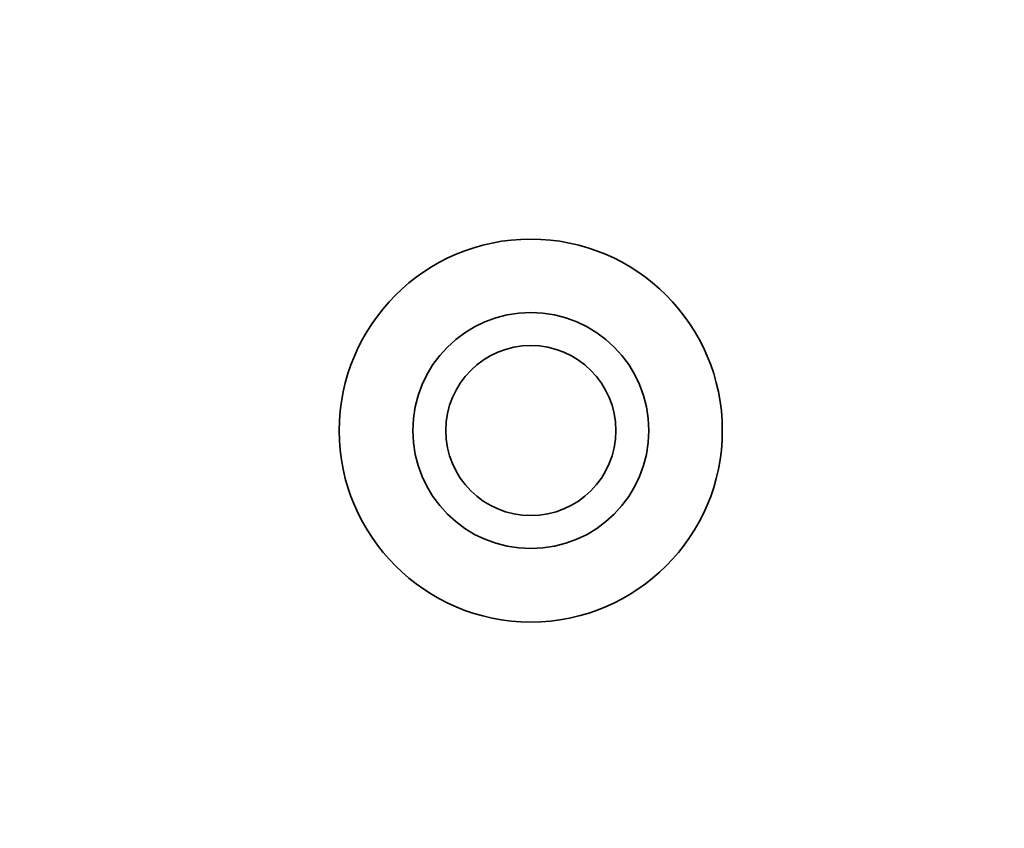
# Model space of a CAD drawing. Header units: millimetres. Extents: x 0 to 5110, y 0 to 2376.
# Tile 36 of 95: x 1726 to 1744, y 1598 to 1613. Entities that reach past the tile are written whole.
import ezdxf

# ---------------------------------------------------------------- set-up
doc = ezdxf.new("R2010")
doc.units = ezdxf.units.MM
doc.header["$LTSCALE"] = 8
doc.layers.add('Bemaßungen(ISO)', color=7, linetype='Continuous', lineweight=18)
doc.layers.add('Sichtbare Kanten(ISO)', color=7, linetype='Continuous', lineweight=35)
doc.styles.add('Aktuell-ISOGroßer Text', font='arial.ttf')
doc.dimstyles.new('X.XXXGroßer Text', dxfattribs={"dimscale": 8, "dimtxt": 3.048, "dimasz": 5, "dimexe": 3.175, "dimexo": 0.75, "dimgap": 0.762, "dimtad": 1, "dimdec": 1, "dimrnd": 1e-08, "dimzin": 12, "dimtxsty": 'Aktuell-ISOGroßer Text', "dimcen": 0.09, "dimdle": 10, "dimclrd": 256, "dimclre": 256, "dimclrt": 7, "dimadec": 0, "dimazin": 3, "dimtfac": 0.656168, "dimtdec": 1, "dimtmove": 0, "dimatfit": 3, "dimfxl": 1, "dimtolj": 1, "dimlwd": 25, "dimlwe": 25, "dimarcsym": 0})

# ---------------------------------------------------------------- blocks, each defined once
blk = doc.blocks.new('*D10')
at = {"layer": 'Bemaßungen(ISO)', "color": 250, "linetype": 'Continuous', "lineweight": 25, "true_color": 0x3f3f3f, "transparency": 16777216}
for p, q in [((1548.805, 1635.252), (1548.805, 1675.252)), ((1670.769, 1595.252), (1523.405, 1595.252)), ((1548.805, 1595.252), (1548.805, 1555.252)), ((1548.805, 1543.002), (1548.805, 1555.252)), ((1548.805, 1503.002), (1548.805, 1543.002)), ((1751.769, 1503.002), (1523.405, 1503.002)), ((1548.805, 1463.002), (1548.805, 1423.002))]:
    blk.add_line(p, q, dxfattribs=at)
at = {"layer": 'Bemaßungen(ISO)', "color": 250, "linetype": 'Continuous', "true_color": 0x3f3f3f, "transparency": 16777216}
for points in [[(1542.138, 1635.252), (1555.472, 1635.252), (1548.805, 1595.252)], [(1542.138, 1463.002), (1555.472, 1463.002), (1548.805, 1503.002)]]:
    blk.add_solid(points, dxfattribs=at)
at = {"layer": 'Defpoints', "color": 0, "linetype": 'Continuous', "transparency": 16777216}
for p in [(1548.805, 1595.252), (1676.769, 1595.252), (1757.769, 1503.002)]:
    blk.add_point(p, dxfattribs=at)
at = {"layer": 'Bemaßungen(ISO)', "color": 7, "linetype": 'Continuous', "lineweight": 25, "transparency": 16777216, "insert": (1513.402, 1517.458), "char_height": 24.384, "attachment_point": 1, "rotation": 90, "style": 'Aktuell-ISOGroßer Text'}
blk.add_mtext('\\A1;92,3', dxfattribs=at)

msp = doc.modelspace()

# ---------------------------------------------------------------- linework, layer by layer
at = {"layer": 'Sichtbare Kanten(ISO)'}
for radius in [3.65, 2.25, 1.621]:
    msp.add_circle((1735.269, 1605.252), radius, dxfattribs=at)

# ---------------------------------------------------------------- dimensions: what is measured, and where the dimension line sits
at = {"layer": 'Bemaßungen(ISO)', "color": 250, "linetype": 'Continuous', "lineweight": 25, "true_color": 0x3f3f3f}
dim = msp.add_linear_dim(base=(1548.804953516, 1595.251832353), p1=(1757.769419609, 1503.001832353), p2=(1676.769419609, 1595.251832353), angle=270, dimstyle='X.XXXGroßer Text', override={"dimdec": 1, "dimtp": 0, "dimtm": 0, "dimtdec": 1, "dimtofl": 0}, dxfattribs=at)
dim.commit()
dim.dimension.update_dxf_attribs({"geometry": '*D10', "text_midpoint": (1548.804953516, 1549.126832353), "dimtype": 160})

doc.saveas('drawing.dxf')
